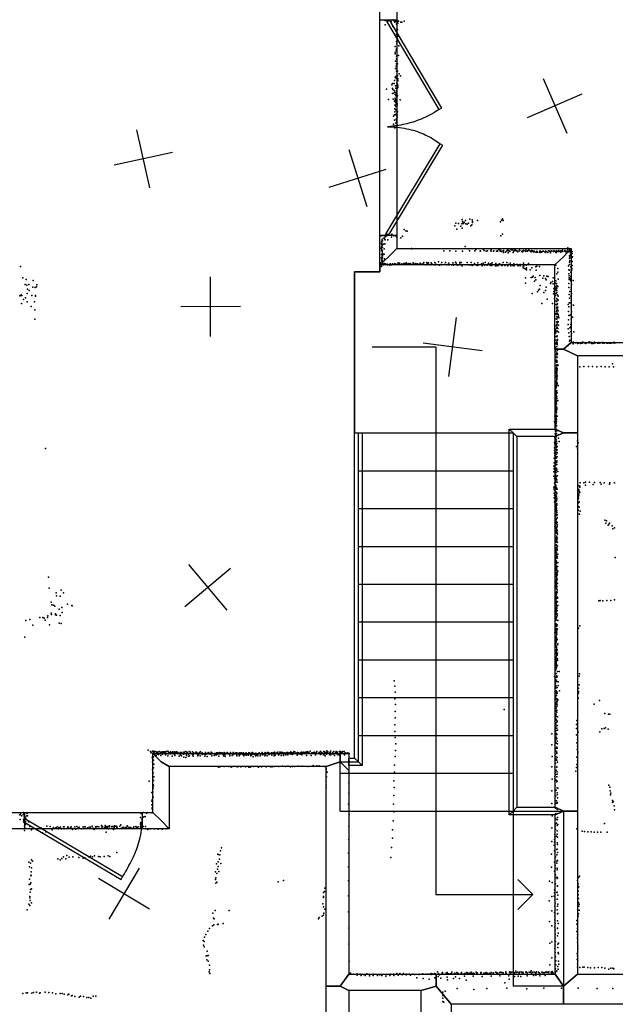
# Model space of a CAD drawing. Header units: millimetres. Extents: x -8027 to 18285, y -18572 to 15071.
# Tile 6 of 19: x 2591 to 6588, y -10962 to -4353. Entities that reach past the tile are written whole.
import ezdxf

# ---------------------------------------------------------------- set-up
doc = ezdxf.new("R2010")
doc.units = ezdxf.units.MM
for name, color, linetype in [('DOORS', 7, 'Continuous'), ('HWALLS', 32, 'Continuous'), ('P', 9, 'Continuous'), ('PANOS', 10, 'Continuous'), ('ROOMS', 1, 'Continuous'), ('STRUCTS', 4, 'Continuous'), ('WALLS', 3, 'Continuous')]:
    doc.layers.add(name, color=color, linetype=linetype)

# ---------------------------------------------------------------- blocks, each defined once
blk = doc.blocks.new('1-Standard_3D')
for points in [[(-403.982, 5.64828), (253.382, 394.931), (263.573, 377.722), (-393.791, -11.5606), (-403.982, 5.64828)], [(263.573, 377.722), (275.367, 357.142), (283.15, 343.495), (290.844, 329.879), (298.429, 316.269), (305.882, 302.642), (313.184, 288.973), (320.313, 275.239), (327.249, 261.416), (333.971, 247.479), (340.456, 233.405), (346.686, 219.17), (352.638, 204.75), (358.291, 190.121), (363.626, 175.258), (368.62, 160.139), (373.253, 144.738), (377.503, 129.032), (381.351, 112.998), (384.774, 96.6102), (387.752, 79.8457), (390.265, 62.6802), (392.29, 45.0899), (393.807, 27.0508), (395.085, -0.90191)]]:
    blk.add_lwpolyline(points)
blk = doc.blocks.new('2-Double_40')
for points in [[(-803.047, 5.11842), (-144.478, 395.382), (-134.282, 378.176), (-792.851, -12.0874), (-803.047, 5.11842)], [(-134.282, 378.176), (-119.32, 354.081), (-109.98, 338.172), (-101.133, 322.376), (-92.7658, 306.684), (-84.8675, 291.087), (-77.4254, 275.576), (-70.4273, 260.141), (-63.861, 244.774), (-57.7142, 229.467), (-51.9747, 214.209), (-46.6303, 198.992), (-41.6688, 183.807), (-37.078, 168.646), (-32.8455, 153.498), (-28.9593, 138.355), (-25.407, 123.208), (-22.1765, 108.049), (-19.2555, 92.867), (-16.6317, 77.6544), (-14.2931, 62.402), (-12.2272, 47.1006), (-10.422, 31.7413), (-8.86523, 16.3152), (-6.96899, -6.96899)], [(-6.96899, -6.96899), (-5.64674, 24.0467), (-4.27553, 44.0225), (-2.51777, 63.4584), (-0.37793, 82.3727), (2.13953, 100.783), (5.03013, 118.709), (8.2894, 136.167), (11.9129, 153.176), (15.8961, 169.754), (20.2346, 185.919), (24.9238, 201.69), (29.9595, 217.085), (35.3369, 232.121), (41.0518, 246.818), (47.0996, 261.192), (53.4758, 275.263), (60.176, 289.048), (67.1957, 302.566), (74.5305, 315.834), (82.1759, 328.872), (90.1273, 341.697), (98.3804, 354.327), (106.931, 366.78), (120.303, 385.169)], [(130.58, 402.327), (799.603, 1.60988), (789.326, -15.5479), (120.303, 385.169), (130.58, 402.327)]]:
    blk.add_lwpolyline(points)

msp = doc.modelspace()

# ---------------------------------------------------------------- linework, layer by layer
at = {"layer": 'DOORS'}
for points in [[(5122.6, -4353.9), (5122.7, -5801.7), (5008.7, -5801.7), (5008.6, -4353.9), (5122.6, -4353.9)], [(3412.1, -9783.4), (2624.7, -9783.4), (2624.7, -9673.4), (3412.1, -9673.4), (3412.1, -9783.4)]]:
    msp.add_lwpolyline(points, dxfattribs=at)
at = {"layer": 'HWALLS'}
for points in [[(4838.7, -9309), (4838.7, -7126.4), (4864.2, -7126.4), (4889.7, -7126.4), (4889.7, -9360), (4864.2, -9334.5), (4838.7, -9309)], [(6185.3, -7151.9), (5927.9, -7151.9), (5902.4, -7126.4), (5876.9, -7100.9), (6185.3, -7100.9), (6240.3, -7126.4), (6185.3, -7151.9)], [(5927.9, -7151.9), (5927.9, -9639.5), (5902.4, -9665), (5876.9, -9690.5), (5876.9, -7100.9), (5902.4, -7126.4), (5927.9, -7151.9)], [(4800.4, -9309), (4838.7, -9309), (4864.2, -9334.5), (4889.7, -9360), (4800.4, -9360), (4800.4, -9334.5), (4800.4, -9309)], [(5927.9, -9639.5), (6185.3, -9639.5), (6240.3, -9665), (6185.3, -9690.5), (5876.9, -9690.5), (5902.4, -9665), (5927.9, -9639.5)]]:
    msp.add_lwpolyline(points, dxfattribs=at)
at = {"layer": 'P'}
for p in [(5043, -4358), (5065, -4360), (5082, -4360), (5083, -4358), (5098, -4355), (5104, -4360), (5130, -4360), (5043, -4387), (5085, -4367), (5096, -4400), (5105, -4362), (5107, -4364), (5109, -4369), (5112, -4367), (5118, -4363), (5118, -4366), (5120, -4383), (5122, -4416), (5126, -4420), (5130, -4377), (5134, -4364), (5149, -4369), (5155, -4369), (5171, -4364), (5118, -4432), (5120, -4450), (5126, -4484), (5127, -4466), (5112, -4534), (5118, -4559), (5121, -4500), (5121, -4549), (5123, -4516), (5136, -4530), (5111, -4572), (5111, -4583), (5121, -4598), (5121, -4618), (5123, -4566), (5123, -4615), (5133, -4593), (5113, -4682), (5114, -4632), (5118, -4665), (5119, -4681), (5120, -4650), (5127, -4649), (5112, -4740), (5115, -4735), (5117, -4748), (5121, -4698), (5123, -4731), (5123, -4737), (5126, -4698), (5127, -4727), (5129, -4748), (5137, -4717), (5147, -4730), (5053, -4820), (5088, -4791), (5094, -4781), (5094, -4815), (5096, -4821), (5104, -4781), (5107, -4761), (5114, -4797), (5115, -4812), (5118, -4814), (5121, -4794), (5122, -4780), (5124, -4810), (5124, -4816), (5127, -4787), (5128, -4764), (5128, -4797), (5130, -4760), (5130, -4808), (5067, -4888), (5093, -4848), (5098, -4886), (5099, -4847), (5104, -4829), (5108, -4840), (5110, -4855), (5111, -4881), (5113, -4890), (5115, -4864), (5116, -4861), (5118, -4842), (5118, -4845), (5119, -4853), (5119, -4862), (5121, -4829), (5123, -4877), (5126, -4864), (5107, -4900), (5108, -4927), (5109, -4951), (5111, -4891), (5112, -4954), (5114, -4908), (5114, -4909), (5115, -4911), (5116, -4936), (5118, -4901), (5118, -4923), (5119, -4906), (5123, -4896), (5123, -4956), (5124, -4918), (5125, -4927), (5144, -4892), (5099, -5001), (5107, -4991), (5108, -4972), (5114, -4992), (5117, -4964), (5117, -5020), (5119, -4959), (5120, -4983), (5123, -5000), (5125, -4992), (5125, -5009), (5126, -4972), (5100, -5055), (5101, -5072), (5106, -5027), (5109, -5079), (5113, -5076), (5116, -5049), (5119, -5043), (5120, -5033), (5123, -5027), (5123, -5049), (5124, -5058), (5511, -5737), (5518, -5718), (5519, -5719), (5536, -5722), (5552, -5739), (5559, -5724), (5560, -5695), (5562, -5707), (5566, -5719), (5569, -5721), (5574, -5714), (5575, -5712), (5584, -5701), (5585, -5723), (5595, -5725), (5604, -5718), (5612, -5693), (5619, -5736), (5626, -5731), (5627, -5697), (5629, -5708), (5630, -5715), (5663, -5702), (5817, -5709), (5825, -5698), (5832, -5691), (5836, -5702), (5013, -5803), (5022, -5804), (5024, -5802), (5034, -5801), (5043, -5800), (5044, -5810), (5046, -5808), (5051, -5791), (5055, -5804), (5059, -5795), (5063, -5800), (5065, -5795), (5065, -5798), (5084, -5800), (5087, -5814), (5089, -5792), (5101, -5805), (5117, -5809), (5161, -5807), (5172, -5762), (5183, -5770), (5191, -5772), (5525, -5759), (5560, -5753), (5821, -5805), (5831, -5792), (5018, -5853), (5019, -5839), (5020, -5859), (5020, -5879), (5022, -5852), (5024, -5826), (5024, -5868), (5025, -5837), (5027, -5862), (5034, -5819), (5035, -5859), (5038, -5819), (5040, -5825), (5041, -5857), (5043, -5831), (5061, -5830), (5150, -5817), (5580, -5875), (5017, -5886), (5018, -5890), (5019, -5901), (5020, -5930), (5022, -5898), (5022, -5947), (5023, -5902), (5024, -5910), (5024, -5911), (5025, -5882), (5025, -5939), (5027, -5882), (5027, -5922), (5027, -5936), (5029, -5930), (5037, -5892), (5038, -5927), (5220, -5892), (5221, -5890), (5438, -5904), (5478, -5905), (5518, -5907), (5564, -5906), (5606, -5892), (5609, -5905), (5645, -5905), (5653, -5896), (5682, -5907), (5683, -5905), (5703, -5895), (5709, -5903), (5721, -5907), (5731, -5904), (5752, -5905), (5756, -5896), (5756, -5907), (5771, -5907), (5774, -5905), (5792, -5906), (5793, -5908), (5797, -5905), (5798, -5908), (5807, -5896), (5814, -5895), (5815, -5904), (5816, -5908), (5822, -5906), (5825, -5910), (5828, -5908), (5838, -5907), (5839, -5902), (5839, -5916), (5851, -5913), (5859, -5906), (5863, -5892), (5864, -5902), (5868, -5899), (5870, -5919), (5872, -5905), (5875, -5903), (5877, -5905), (5880, -5909), (5889, -5899), (5891, -5898), (5896, -5897), (5903, -5915), (5905, -5904), (5909, -5903), (5910, -5902), (5913, -5893), (5915, -5905), (5916, -5899), (5925, -5904), (5925, -5905), (5932, -5907), (5935, -5908), (5935, -5911), (5945, -5905), (5946, -5901), (5947, -5902), (5961, -5909), (5963, -5906), (5966, -5912), (5969, -5906), (5973, -5903), (5983, -5904), (5986, -5903), (5988, -5900), (5989, -5910), (5999, -5905), (5999, -5908), (6009, -5901), (6016, -5907), (6024, -5911), (6025, -5902), (6025, -5905), (6030, -5908), (6036, -5904), (6040, -5906), (6040, -5912), (6043, -5906), (6043, -5912), (6054, -5913), (6060, -5913), (6061, -5907), (6061, -5908), (6066, -5914), (6079, -5913), (6080, -5913), (6081, -5906), (6085, -5917), (6087, -5907), (6092, -5911), (6093, -5914), (6099, -5909), (6102, -5906), (6106, -5908), (6117, -5911), (6118, -5916), (6119, -5906), (6123, -5908), (6131, -5913), (6135, -5917), (6136, -5917), (6140, -5904), (6147, -5908), (6150, -5906), (6153, -5919), (6154, -5908), (6157, -5906), (6162, -5905), (6173, -5909), (6175, -5905), (6178, -5904), (6186, -5909), (6186, -5909), (6189, -5915), (6192, -5916), (6194, -5905), (6199, -5909), (6207, -5906), (6207, -5909), (6208, -5903), (6212, -5910), (6213, -5906), (6219, -5907), (6224, -5914), (6226, -5905), (6226, -5907), (6233, -5901), (6236, -5909), (6250, -5902), (6250, -5907), (6250, -5908), (6255, -5906), (6258, -5919), (6264, -5906), (6270, -5884), (6270, -5899), (6276, -5912), (6279, -5906), (6280, -5907), (6282, -5939), (6285, -5903), (6287, -5918), (6287, -5932), (6288, -5906), (6289, -5920), (6292, -5937), (6298, -5923), (6299, -5909), (6301, -5945), (2596, -6009), (5012, -5985), (5019, -6010), (5020, -5950), (5020, -5957), (5020, -6001), (5021, -5974), (5022, -5967), (5024, -5994), (5025, -5988), (5026, -5967), (5026, -5981), (5027, -5951), (5027, -5976), (5028, -5994), (5029, -5979), (5032, -5998), (5038, -5992), (5039, -5958), (5042, -5989), (5046, -5994), (5057, -5995), (5060, -5998), (5061, -5996), (5064, -5996), (5075, -6002), (5078, -5991), (5085, -5998), (5091, -5995), (5093, -5992), (5096, -5996), (5106, -5993), (5111, -5991), (5119, -5997), (5130, -5994), (5132, -5985), (5139, -5987), (5145, -5996), (5156, -5991), (5158, -5996), (5169, -5989), (5174, -5989), (5174, -5997), (5182, -5991), (5185, -5986), (5187, -5993), (5190, -5995), (5199, -5989), (5206, -5991), (5207, -5992), (5215, -5990), (5231, -5986), (5231, -5990), (5231, -5994), (5233, -5996), (5246, -5990), (5256, -5992), (5260, -5993), (5264, -5994), (5264, -5994), (5277, -5993), (5279, -5987), (5290, -5997), (5292, -5993), (5302, -5994), (5304, -5983), (5320, -5999), (5323, -5983), (5325, -5993), (5328, -5988), (5334, -5986), (5337, -5996), (5350, -5998), (5352, -5985), (5358, -5993), (5370, -5999), (5377, -5983), (5381, -5995), (5381, -5999), (5389, -5996), (5401, -5979), (5403, -5999), (5409, -6000), (5417, -5996), (5422, -5998), (5425, -5982), (5442, -5997), (5449, -5982), (5456, -5998), (5461, -5996), (5471, -5999), (5472, -5987), (5490, -5998), (5498, -5986), (5502, -6000), (5503, -5997), (5516, -5980), (5521, -5987), (5526, -5999), (5531, -6002), (5546, -5982), (5546, -5995), (5552, -5998), (5554, -5983), (5561, -6005), (5580, -5998), (5595, -5984), (5600, -5999), (5610, -5998), (5617, -5999), (5620, -5983), (5628, -6004), (5635, -5999), (5643, -5989), (5654, -5998), (5661, -6003), (5666, -5986), (5670, -5998), (5674, -5999), (5690, -5992), (5694, -6005), (5701, -5988), (5711, -6000), (5716, -5982), (5729, -6002), (5733, -5997), (5737, -5988), (5740, -5991), (5748, -6003), (5753, -5992), (5760, -6004), (5763, -5985), (5784, -6005), (5786, -5990), (5793, -6006), (5805, -5996), (5805, -6004), (5812, -5991), (5823, -5997), (5827, -6003), (5830, -6004), (5835, -5984), (5846, -6004), (5860, -5984), (5865, -6005), (5870, -5997), (5870, -6001), (5872, -5997), (5882, -5988), (5888, -6005), (5901, -6004), (5908, -5993), (5910, -6005), (5923, -5996), (5929, -5996), (5934, -6001), (5936, -6006), (5950, -5997), (5950, -6006), (5970, -6007), (5972, -5988), (5973, -5998), (5974, -6005), (5990, -6001), (6007, -5990), (6056, -6013), (6062, -6008), (6079, -6009), (6190, -6001), (6274, -6005), (6280, -5957), (6281, -5980), (6282, -5996), (6283, -5972), (6284, -5948), (6290, -6012), (6299, -5949), (6299, -5977), (6300, -6003), (5971, -6018), (5979, -6023), (5988, -6027), (5992, -6032), (5993, -6019), (6016, -6032), (6028, -6018), (6037, -6075), (6057, -6035), (6083, -6071), (6109, -6073), (6130, -6074), (6137, -6077), (6196, -6060), (6202, -6048), (6203, -6023), (6276, -6060), (6277, -6032), (6278, -6072), (6280, -6035), (6291, -6048), (6291, -6077), (6296, -6023), (6296, -6032), (2612, -6085), (2627, -6130), (2635, -6097), (2640, -6135), (2652, -6130), (2682, -6104), (2706, -6134), (5986, -6085), (5986, -6121), (6024, -6083), (6033, -6082), (6046, -6109), (6051, -6084), (6056, -6100), (6084, -6137), (6101, -6088), (6120, -6090), (6125, -6100), (6153, -6123), (6155, -6117), (6166, -6111), (6172, -6087), (6172, -6126), (6182, -6141), (6186, -6122), (6190, -6106), (6193, -6125), (6196, -6138), (6203, -6144), (6204, -6096), (6276, -6125), (6278, -6097), (6279, -6086), (6285, -6100), (6287, -6093), (6289, -6091), (6291, -6106), (6295, -6131), (6305, -6104), (2593, -6207), (2601, -6204), (2602, -6199), (2605, -6205), (2641, -6192), (2644, -6163), (2655, -6171), (2672, -6204), (2679, -6149), (2695, -6150), (2696, -6209), (2698, -6204), (2704, -6147), (6031, -6192), (6066, -6181), (6073, -6169), (6079, -6162), (6108, -6184), (6119, -6172), (6125, -6148), (6174, -6193), (6176, -6177), (6177, -6158), (6182, -6208), (6186, -6162), (6188, -6204), (6191, -6148), (6191, -6190), (6192, -6169), (6194, -6158), (6195, -6172), (6197, -6156), (6197, -6184), (6200, -6199), (6204, -6209), (6276, -6150), (6279, -6197), (6284, -6177), (6291, -6208), (6292, -6148), (6293, -6161), (6294, -6194), (6295, -6190), (2603, -6259), (2617, -6231), (2631, -6221), (2642, -6247), (2690, -6247), (6095, -6259), (6132, -6229), (6166, -6259), (6181, -6226), (6192, -6243), (6192, -6264), (6197, -6225), (6197, -6245), (6197, -6267), (6198, -6231), (6200, -6261), (6206, -6235), (6273, -6264), (6278, -6253), (6280, -6223), (6286, -6254), (6293, -6236), (6294, -6267), (6309, -6270), (2667, -6279), (2693, -6300), (6191, -6325), (6192, -6329), (6194, -6287), (6194, -6313), (6194, -6333), (6195, -6283), (6197, -6304), (6198, -6287), (6200, -6294), (6200, -6323), (6202, -6283), (6204, -6307), (6206, -6331), (6207, -6343), (6275, -6312), (6276, -6338), (6277, -6280), (6284, -6337), (6292, -6331), (6293, -6283), (6294, -6314), (2693, -6364), (6192, -6361), (6192, -6409), (6194, -6403), (6195, -6347), (6195, -6384), (6196, -6363), (6197, -6363), (6197, -6382), (6198, -6386), (6199, -6389), (6199, -6400), (6201, -6379), (6203, -6352), (6204, -6381), (6207, -6403), (6209, -6355), (6273, -6399), (6275, -6368), (6290, -6397), (6293, -6362), (6294, -6346), (6302, -6351), (6186, -6433), (6188, -6451), (6188, -6458), (6189, -6444), (6190, -6454), (6193, -6424), (6194, -6444), (6195, -6421), (6198, -6475), (6198, -6476), (6199, -6416), (6200, -6444), (6203, -6427), (6207, -6451), (6273, -6428), (6276, -6454), (6283, -6422), (6290, -6413), (6291, -6446), (6294, -6459), (6310, -6448), (6188, -6479), (6189, -6505), (6190, -6530), (6192, -6523), (6195, -6479), (6195, -6516), (6197, -6481), (6198, -6532), (6199, -6523), (6199, -6533), (6200, -6499), (6200, -6504), (6278, -6480), (6280, -6511), (6284, -6505), (6293, -6478), (6294, -6519), (6301, -6520), (6306, -6528), (6309, -6518), (6310, -6520), (6322, -6522), (6331, -6520), (6335, -6526), (6342, -6525), (6344, -6522), (6356, -6527), (6364, -6520), (6365, -6524), (6369, -6518), (6377, -6520), (6384, -6523), (6386, -6525), (6389, -6526), (6392, -6525), (6411, -6522), (6412, -6516), (6420, -6523), (6421, -6520), (6421, -6521), (6429, -6521), (6430, -6527), (6440, -6526), (6446, -6525), (6449, -6518), (6451, -6519), (6455, -6522), (6472, -6525), (6476, -6521), (6480, -6524), (6480, -6525), (6488, -6522), (6494, -6521), (6504, -6524), (6505, -6521), (6513, -6525), (6514, -6522), (6531, -6524), (6532, -6524), (6536, -6524), (6547, -6522), (6548, -6524), (6556, -6525), (6558, -6524), (6567, -6523), (6579, -6522), (6581, -6518), (6581, -6525), (6587, -6523), (6186, -6601), (6187, -6552), (6188, -6576), (6192, -6563), (6193, -6600), (6195, -6602), (6196, -6547), (6196, -6567), (6196, -6584), (6196, -6593), (6197, -6602), (6200, -6562), (6200, -6596), (6201, -6572), (6187, -6623), (6189, -6645), (6190, -6648), (6191, -6617), (6193, -6638), (6194, -6640), (6194, -6672), (6195, -6620), (6195, -6650), (6195, -6654), (6198, -6674), (6199, -6619), (6199, -6645), (6199, -6669), (6204, -6671), (6569, -6663), (6190, -6717), (6192, -6707), (6193, -6697), (6193, -6724), (6194, -6690), (6194, -6727), (6195, -6722), (6195, -6734), (6195, -6739), (6196, -6675), (6196, -6719), (6197, -6679), (6197, -6711), (6198, -6694), (6198, -6705), (6350, -6684), (6378, -6682), (6408, -6682), (6436, -6682), (6465, -6683), (6493, -6682), (6520, -6683), (6548, -6683), (6577, -6683), (6190, -6779), (6191, -6791), (6191, -6806), (6192, -6746), (6193, -6758), (6195, -6752), (6195, -6762), (6195, -6768), (6195, -6771), (6195, -6787), (6195, -6795), (6196, -6788), (6196, -6790), (6197, -6801), (6198, -6744), (6198, -6794), (6199, -6747), (6186, -6849), (6187, -6867), (6188, -6816), (6190, -6823), (6190, -6829), (6190, -6842), (6191, -6817), (6191, -6856), (6192, -6845), (6192, -6854), (6192, -6865), (6193, -6818), (6194, -6815), (6196, -6844), (6198, -6857), (6204, -6808), (6190, -6874), (6190, -6887), (6190, -6902), (6192, -6873), (6192, -6890), (6192, -6911), (6192, -6913), (6192, -6926), (6193, -6894), (6193, -6917), (6193, -6932), (6193, -6933), (6195, -6896), (6197, -6882), (6202, -6909), (6188, -6939), (6188, -6976), (6188, -6983), (6189, -6949), (6189, -6964), (6189, -6980), (6190, -6940), (6190, -6950), (6190, -6969), (6190, -6987), (6192, -6958), (6192, -6986), (6193, -6952), (6193, -6977), (6193, -6991), (6197, -6958), (6197, -6963), (6197, -6968), (6181, -7053), (6183, -7014), (6186, -7035), (6187, -7067), (6189, -7005), (6189, -7022), (6189, -7059), (6190, -7033), (6191, -7027), (6191, -7038), (6191, -7048), (6191, -7053), (6191, -7062), (6192, -7008), (6192, -7010), (6193, -7037), (6193, -7050), (6198, -7014), (6185, -7132), (6186, -7120), (6187, -7109), (6187, -7110), (6189, -7082), (6189, -7083), (6189, -7087), (6189, -7114), (6189, -7134), (6190, -7083), (6191, -7102), (6192, -7082), (6193, -7077), (6193, -7130), (6197, -7113), (6181, -7192), (6182, -7155), (6183, -7157), (6183, -7201), (6185, -7162), (6185, -7183), (6187, -7186), (6190, -7142), (6190, -7171), (6192, -7154), (6192, -7168), (6192, -7197), (6193, -7183), (6194, -7201), (6195, -7145), (6197, -7196), (6207, -7140), (6207, -7161), (6212, -7185), (6335, -7180), (6339, -7194), (2765, -7232), (6180, -7245), (6180, -7262), (6181, -7226), (6181, -7262), (6182, -7227), (6185, -7236), (6190, -7209), (6190, -7257), (6191, -7269), (6193, -7239), (6194, -7225), (6196, -7216), (6196, -7238), (6197, -7244), (6198, -7217), (6198, -7260), (6329, -7218), (6335, -7233), (6178, -7297), (6178, -7327), (6180, -7297), (6183, -7278), (6185, -7309), (6186, -7296), (6186, -7326), (6187, -7318), (6188, -7284), (6191, -7296), (6193, -7271), (6195, -7314), (6195, -7322), (6199, -7287), (6177, -7350), (6177, -7388), (6178, -7365), (6181, -7373), (6184, -7395), (6188, -7342), (6188, -7385), (6190, -7378), (6191, -7342), (6191, -7364), (6191, -7390), (6192, -7365), (6194, -7336), (6194, -7376), (6195, -7339), (6197, -7369), (6203, -7386), (6176, -7417), (6180, -7432), (6181, -7464), (6184, -7457), (6186, -7449), (6186, -7452), (6187, -7428), (6188, -7402), (6188, -7409), (6189, -7444), (6189, -7454), (6189, -7457), (6190, -7427), (6192, -7433), (6193, -7416), (6196, -7442), (6198, -7458), (6201, -7415), (6353, -7462), (6377, -7461), (6389, -7458), (6416, -7458), (6448, -7460), (6486, -7460), (6513, -7462), (6551, -7462), (6584, -7462), (6175, -7495), (6178, -7508), (6179, -7489), (6179, -7532), (6184, -7516), (6185, -7495), (6187, -7475), (6187, -7520), (6189, -7483), (6190, -7477), (6190, -7485), (6192, -7496), (6193, -7504), (6193, -7526), (6194, -7495), (6199, -7505), (6343, -7507), (6344, -7482), (6344, -7533), (6345, -7517), (6351, -7484), (6351, -7491), (6351, -7525), (6389, -7477), (6441, -7473), (6493, -7470), (6550, -7470), (6179, -7562), (6181, -7544), (6181, -7589), (6184, -7569), (6185, -7594), (6187, -7560), (6189, -7590), (6190, -7543), (6190, -7544), (6190, -7562), (6193, -7551), (6193, -7569), (6193, -7582), (6194, -7579), (6195, -7564), (6196, -7534), (6196, -7577), (6340, -7566), (6342, -7555), (6342, -7570), (6342, -7596), (6343, -7545), (6343, -7594), (6346, -7589), (6184, -7615), (6185, -7655), (6187, -7626), (6187, -7632), (6188, -7657), (6189, -7635), (6190, -7613), (6191, -7625), (6192, -7623), (6192, -7643), (6193, -7603), (6193, -7647), (6194, -7608), (6194, -7635), (6194, -7656), (6195, -7647), (6196, -7660), (6197, -7603), (6197, -7612), (6341, -7645), (6342, -7621), (6346, -7624), (6352, -7651), (6184, -7692), (6185, -7681), (6186, -7721), (6187, -7705), (6188, -7714), (6191, -7681), (6191, -7723), (6191, -7725), (6192, -7710), (6194, -7671), (6194, -7681), (6196, -7701), (6197, -7676), (6197, -7726), (6198, -7677), (6198, -7727), (6199, -7694), (6338, -7670), (6349, -7671), (6519, -7712), (6530, -7717), (6182, -7755), (6185, -7749), (6186, -7737), (6186, -7785), (6187, -7767), (6188, -7769), (6190, -7759), (6190, -7786), (6191, -7791), (6193, -7762), (6194, -7734), (6194, -7771), (6194, -7797), (6195, -7777), (6195, -7785), (6196, -7759), (6198, -7753), (6199, -7744), (6199, -7779), (6199, -7795), (6525, -7733), (6541, -7745), (6548, -7736), (6550, -7733), (6568, -7751), (6573, -7770), (6584, -7764), (6185, -7817), (6185, -7849), (6189, -7798), (6189, -7830), (6190, -7847), (6191, -7858), (6192, -7834), (6193, -7835), (6193, -7857), (6196, -7800), (6196, -7820), (6196, -7828), (6197, -7840), (6197, -7846), (6198, -7863), (6199, -7833), (6200, -7807), (6200, -7861), (6186, -7881), (6187, -7911), (6189, -7880), (6189, -7919), (6190, -7929), (6191, -7899), (6191, -7916), (6193, -7878), (6193, -7879), (6193, -7895), (6194, -7919), (6195, -7915), (6196, -7898), (6197, -7894), (6198, -7906), (6199, -7912), (6201, -7886), (6185, -7969), (6187, -7942), (6187, -7957), (6187, -7967), (6187, -7973), (6189, -7966), (6190, -7949), (6190, -7986), (6192, -7966), (6192, -7985), (6192, -7993), (6193, -7948), (6194, -7931), (6195, -7943), (6199, -7956), (6199, -7967), (6202, -7941), (6587, -7962), (6587, -7964), (6184, -8005), (6190, -8002), (6190, -8005), (6190, -8008), (6190, -8017), (6191, -8027), (6191, -8044), (6191, -8050), (6193, -8003), (6194, -7996), (6194, -8028), (6194, -8035), (6195, -8024), (6197, -8042), (6197, -8053), (6200, -8024), (6202, -8054), (6203, -7997), (2785, -8094), (6188, -8073), (6189, -8080), (6189, -8126), (6191, -8113), (6192, -8066), (6192, -8092), (6192, -8113), (6193, -8078), (6193, -8090), (6194, -8127), (6195, -8114), (6197, -8073), (6197, -8101), (6198, -8078), (6198, -8082), (6198, -8109), (6199, -8064), (2788, -8169), (2870, -8182), (6190, -8150), (6191, -8135), (6191, -8163), (6192, -8135), (6192, -8156), (6193, -8139), (6193, -8174), (6194, -8151), (6196, -8158), (6196, -8163), (6196, -8190), (6197, -8175), (6198, -8179), (6200, -8138), (2836, -8200), (2838, -8221), (2863, -8222), (2884, -8199), (6188, -8219), (6189, -8260), (6190, -8218), (6190, -8245), (6191, -8200), (6191, -8228), (6192, -8239), (6193, -8195), (6193, -8211), (6193, -8235), (6193, -8255), (6194, -8197), (6197, -8199), (6197, -8260), (6199, -8197), (6201, -8230), (6201, -8235), (6201, -8260), (6478, -8254), (6486, -8251), (6505, -8253), (6532, -8252), (6559, -8251), (6584, -8248), (2803, -8262), (2806, -8281), (2818, -8282), (2826, -8289), (2855, -8310), (2874, -8299), (2911, -8277), (2940, -8284), (2944, -8288), (6189, -8269), (6191, -8296), (6192, -8266), (6192, -8275), (6192, -8280), (6192, -8305), (6192, -8317), (6193, -8297), (6194, -8299), (6195, -8308), (6196, -8285), (6197, -8296), (6199, -8320), (6202, -8284), (2632, -8386), (2659, -8380), (2726, -8366), (2746, -8365), (2755, -8369), (2761, -8383), (2778, -8365), (2779, -8354), (2803, -8336), (2804, -8345), (2831, -8347), (2832, -8340), (2837, -8350), (2863, -8353), (2877, -8332), (6186, -8381), (6189, -8343), (6190, -8331), (6190, -8342), (6190, -8348), (6190, -8376), (6190, -8381), (6191, -8381), (6192, -8327), (6192, -8369), (6193, -8361), (6195, -8342), (6195, -8361), (6195, -8384), (6198, -8342), (6198, -8350), (6202, -8385), (2680, -8416), (2791, -8415), (2857, -8403), (2870, -8405), (6184, -8405), (6185, -8429), (6186, -8453), (6187, -8417), (6191, -8409), (6191, -8441), (6192, -8419), (6193, -8456), (6194, -8425), (6195, -8421), (6196, -8448), (6199, -8415), (6199, -8441), (6199, -8447), (6342, -8437), (6351, -8422), (2626, -8498), (6182, -8466), (6186, -8491), (6189, -8494), (6189, -8516), (6190, -8497), (6191, -8467), (6191, -8492), (6192, -8516), (6193, -8471), (6193, -8502), (6193, -8522), (6194, -8504), (6195, -8463), (6197, -8479), (6199, -8514), (6188, -8543), (6189, -8532), (6189, -8553), (6190, -8538), (6191, -8531), (6191, -8583), (6192, -8563), (6194, -8565), (6194, -8567), (6195, -8579), (6196, -8590), (6199, -8582), (6200, -8550), (6202, -8542), (6188, -8655), (6191, -8596), (6191, -8610), (6191, -8629), (6191, -8653), (6192, -8641), (6194, -8602), (6195, -8617), (6196, -8621), (6196, -8641), (6198, -8617), (6199, -8618), (6201, -8604), (6201, -8642), (6201, -8655), (6190, -8666), (6190, -8680), (6190, -8691), (6190, -8716), (6191, -8670), (6191, -8706), (6192, -8661), (6193, -8679), (6193, -8701), (6197, -8692), (6199, -8688), (6181, -8761), (6184, -8781), (6189, -8741), (6190, -8741), (6191, -8786), (6192, -8742), (6192, -8768), (6196, -8756), (6197, -8757), (6198, -8764), (6201, -8727), (6212, -8727), (6345, -8759), (6348, -8744), (5105, -8790), (5108, -8827), (6188, -8807), (6188, -8820), (6189, -8839), (6190, -8821), (6191, -8794), (6192, -8833), (6197, -8795), (6198, -8835), (6204, -8821), (6205, -8797), (6342, -8840), (6345, -8817), (5108, -8912), (5110, -8866), (6187, -8898), (6189, -8859), (6190, -8916), (6191, -8858), (6191, -8866), (6191, -8910), (6193, -8873), (6193, -8886), (6194, -8890), (6195, -8864), (6198, -8873), (6201, -8913), (6203, -8916), (6214, -8858), (6340, -8908), (6341, -8873), (6342, -8862), (5113, -8949), (5842, -8983), (6187, -8964), (6188, -8938), (6189, -8950), (6191, -8974), (6195, -8946), (6196, -8934), (6196, -8962), (6197, -8927), (6197, -8987), (6199, -8952), (6200, -8924), (6446, -8947), (6483, -8922), (5110, -8996), (5110, -9038), (6187, -9026), (6188, -8996), (6188, -9032), (6189, -8994), (6189, -9046), (6189, -9052), (6190, -9014), (6192, -9014), (6193, -9027), (6194, -8988), (6197, -9002), (6200, -9032), (6518, -9011), (6543, -9014), (6551, -9015), (5109, -9086), (6187, -9110), (6187, -9110), (6189, -9072), (6190, -9082), (6190, -9098), (6193, -9055), (6195, -9067), (6195, -9109), (6198, -9061), (6198, -9090), (6328, -9083), (6329, -9110), (6331, -9057), (6498, -9112), (6513, -9111), (6523, -9106), (6540, -9114), (5109, -9130), (5112, -9171), (6163, -9146), (6184, -9151), (6187, -9130), (6188, -9168), (6189, -9182), (6190, -9154), (6191, -9125), (6191, -9169), (6194, -9145), (6196, -9151), (6197, -9178), (6200, -9122), (6327, -9154), (6335, -9183), (6339, -9136), (6485, -9132), (5115, -9214), (6163, -9220), (6183, -9223), (6185, -9195), (6188, -9187), (6189, -9206), (6189, -9245), (6190, -9241), (6191, -9210), (6196, -9235), (6198, -9242), (6199, -9195), (6200, -9214), (6331, -9206), (6334, -9230), (3454, -9256), (3468, -9266), (3472, -9269), (3472, -9270), (3473, -9274), (3481, -9306), (3482, -9263), (3484, -9284), (3487, -9267), (3487, -9277), (3489, -9301), (3491, -9262), (3492, -9274), (3497, -9264), (3498, -9264), (3498, -9286), (3506, -9292), (3507, -9267), (3512, -9274), (3516, -9269), (3517, -9282), (3518, -9269), (3523, -9286), (3524, -9268), (3528, -9265), (3536, -9269), (3538, -9291), (3540, -9269), (3547, -9283), (3548, -9269), (3549, -9268), (3552, -9273), (3559, -9268), (3560, -9272), (3563, -9267), (3569, -9271), (3570, -9288), (3574, -9266), (3575, -9280), (3585, -9293), (3586, -9263), (3590, -9269), (3592, -9280), (3597, -9273), (3603, -9268), (3604, -9281), (3606, -9272), (3611, -9273), (3615, -9297), (3616, -9268), (3621, -9269), (3630, -9268), (3631, -9284), (3632, -9292), (3633, -9274), (3635, -9280), (3640, -9270), (3644, -9268), (3646, -9272), (3651, -9269), (3652, -9271), (3656, -9278), (3662, -9297), (3666, -9280), (3668, -9271), (3670, -9288), (3671, -9273), (3673, -9272), (3678, -9295), (3680, -9271), (3680, -9272), (3690, -9283), (3693, -9269), (3693, -9302), (3695, -9281), (3697, -9269), (3704, -9264), (3705, -9305), (3710, -9268), (3710, -9292), (3711, -9290), (3713, -9270), (3718, -9273), (3724, -9283), (3725, -9296), (3729, -9264), (3730, -9295), (3733, -9268), (3738, -9274), (3751, -9267), (3751, -9286), (3753, -9289), (3755, -9283), (3756, -9296), (3759, -9273), (3774, -9269), (3774, -9279), (3775, -9270), (3779, -9272), (3779, -9276), (3785, -9286), (3787, -9293), (3790, -9286), (3796, -9274), (3798, -9272), (3803, -9293), (3804, -9267), (3815, -9275), (3816, -9286), (3818, -9278), (3820, -9278), (3830, -9282), (3834, -9296), (3835, -9281), (3837, -9286), (3838, -9276), (3839, -9271), (3843, -9282), (3844, -9281), (3849, -9298), (3857, -9272), (3857, -9280), (3860, -9275), (3870, -9282), (3873, -9279), (3874, -9282), (3877, -9269), (3878, -9281), (3880, -9275), (3880, -9293), (3885, -9278), (3896, -9292), (3899, -9281), (3901, -9278), (3902, -9281), (3905, -9287), (3911, -9288), (3912, -9275), (3914, -9284), (3921, -9275), (3921, -9282), (3927, -9297), (3931, -9272), (3931, -9279), (3935, -9280), (3940, -9281), (3943, -9274), (3950, -9274), (3956, -9285), (3958, -9295), (3961, -9284), (3963, -9272), (3965, -9282), (3967, -9283), (3967, -9288), (3968, -9274), (3971, -9299), (3983, -9280), (3984, -9272), (3993, -9278), (3995, -9280), (4000, -9282), (4002, -9294), (4003, -9281), (4005, -9274), (4006, -9272), (4018, -9292), (4024, -9271), (4024, -9285), (4025, -9285), (4026, -9271), (4029, -9283), (4041, -9273), (4045, -9287), (4047, -9274), (4049, -9293), (4056, -9281), (4058, -9276), (4064, -9286), (4065, -9287), (4065, -9293), (4069, -9274), (4071, -9284), (4077, -9273), (4086, -9286), (4088, -9279), (4090, -9273), (4094, -9274), (4096, -9282), (4096, -9293), (4102, -9285), (4103, -9284), (4108, -9282), (4111, -9290), (4112, -9275), (4116, -9288), (4127, -9289), (4129, -9281), (4130, -9273), (4133, -9273), (4140, -9286), (4143, -9295), (4144, -9290), (4146, -9277), (4147, -9290), (4149, -9281), (4153, -9271), (4157, -9282), (4159, -9301), (4162, -9279), (4169, -9284), (4174, -9295), (4175, -9276), (4176, -9285), (4177, -9284), (4184, -9291), (4190, -9284), (4190, -9285), (4190, -9295), (4198, -9275), (4205, -9295), (4208, -9289), (4211, -9280), (4213, -9279), (4214, -9280), (4218, -9272), (4221, -9280), (4223, -9287), (4231, -9278), (4232, -9280), (4237, -9294), (4238, -9271), (4239, -9290), (4247, -9281), (4249, -9277), (4252, -9293), (4254, -9271), (4258, -9276), (4259, -9272), (4264, -9284), (4265, -9276), (4268, -9283), (4279, -9277), (4281, -9274), (4283, -9275), (4284, -9289), (4294, -9275), (4299, -9279), (4300, -9290), (4300, -9293), (4302, -9269), (4305, -9290), (4306, -9276), (4313, -9279), (4318, -9271), (4323, -9269), (4329, -9287), (4331, -9287), (4334, -9280), (4336, -9269), (4340, -9277), (4346, -9270), (4346, -9291), (4348, -9278), (4355, -9272), (4361, -9291), (4362, -9287), (4366, -9274), (4366, -9274), (4374, -9277), (4378, -9288), (4384, -9272), (4391, -9272), (4391, -9288), (4396, -9277), (4403, -9275), (4410, -9282), (4411, -9268), (4412, -9278), (4414, -9278), (4416, -9274), (4422, -9286), (4424, -9274), (4430, -9272), (4431, -9276), (4432, -9264), (4438, -9268), (4441, -9278), (4446, -9276), (4453, -9290), (4455, -9272), (4456, -9274), (4457, -9282), (4461, -9276), (4464, -9273), (4473, -9282), (4477, -9271), (4477, -9272), (4482, -9270), (4484, -9287), (4490, -9272), (4497, -9273), (4499, -9270), (4504, -9273), (4514, -9267), (4516, -9275), (4516, -9291), (4519, -9269), (4521, -9275), (4522, -9268), (4528, -9272), (4529, -9269), (4536, -9277), (4541, -9262), (4548, -9291), (4552, -9273), (4554, -9277), (4557, -9273), (4559, -9275), (4568, -9270), (4569, -9273), (4573, -9279), (4576, -9275), (4577, -9288), (4584, -9270), (4586, -9264), (4598, -9273), (4601, -9272), (4603, -9275), (4605, -9278), (4609, -9286), (4610, -9266), (4617, -9271), (4618, -9276), (4620, -9274), (4620, -9281), (4633, -9266), (4633, -9287), (4636, -9273), (4637, -9268), (4641, -9293), (4643, -9272), (4650, -9283), (4653, -9261), (4653, -9272), (4658, -9267), (4660, -9272), (4672, -9273), (4672, -9288), (4677, -9263), (4677, -9263), (4677, -9275), (4678, -9269), (4679, -9288), (4693, -9272), (4696, -9283), (4700, -9265), (4704, -9291), (4710, -9274), (4710, -9276), (4716, -9264), (4718, -9274), (4724, -9269), (4725, -9284), (4735, -9290), (4737, -9265), (4741, -9271), (4741, -9288), (4744, -9271), (4745, -9265), (4754, -9272), (4757, -9265), (4761, -9278), (4768, -9265), (4770, -9288), (4775, -9273), (4786, -9276), (4794, -9275), (4802, -9279), (5112, -9298), (5113, -9258), (6165, -9298), (6184, -9268), (6185, -9282), (6189, -9261), (6190, -9299), (6190, -9314), (6195, -9269), (6197, -9278), (6199, -9306), (6330, -9303), (6332, -9252), (6336, -9277), (6338, -9267), (3483, -9334), (3485, -9353), (3488, -9374), (3489, -9323), (3491, -9351), (3925, -9371), (3934, -9367), (3964, -9365), (3992, -9366), (4011, -9369), (4022, -9366), (4051, -9368), (4060, -9366), (4076, -9367), (4107, -9368), (4130, -9371), (4140, -9369), (4162, -9366), (4188, -9366), (4194, -9370), (4215, -9367), (4245, -9367), (4275, -9367), (4286, -9367), (4298, -9366), (4330, -9365), (4354, -9364), (4374, -9366), (4390, -9363), (4408, -9368), (4422, -9366), (4435, -9365), (4463, -9363), (4487, -9364), (4525, -9365), (4560, -9359), (4585, -9362), (4600, -9362), (4640, -9365), (4649, -9380), (4804, -9332), (5106, -9356), (6162, -9367), (6183, -9371), (6187, -9343), (6191, -9323), (6196, -9322), (6197, -9367), (6197, -9370), (6200, -9337), (6329, -9373), (6330, -9352), (6335, -9327), (3483, -9385), (3486, -9408), (3491, -9436), (4648, -9389), (4650, -9436), (4654, -9404), (4801, -9403), (5107, -9403), (6182, -9432), (6183, -9449), (6186, -9403), (6187, -9419), (6191, -9390), (6197, -9435), (6198, -9401), (6199, -9416), (6324, -9397), (3460, -9465), (3487, -9489), (3487, -9512), (3489, -9460), (3490, -9495), (4648, -9492), (4649, -9465), (4649, -9509), (4800, -9475), (5102, -9462), (5105, -9507), (6164, -9450), (6182, -9464), (6184, -9496), (6192, -9457), (6197, -9468), (6198, -9508), (6199, -9463), (6202, -9510), (6545, -9492), (6551, -9505), (3478, -9539), (3485, -9535), (3486, -9572), (4800, -9545), (5103, -9560), (6163, -9528), (6184, -9529), (6187, -9564), (6192, -9524), (6198, -9556), (6199, -9542), (6201, -9577), (6554, -9529), (6557, -9556), (6559, -9545), (3477, -9599), (3478, -9624), (3480, -9589), (3480, -9644), (4798, -9619), (5099, -9619), (6163, -9613), (6185, -9596), (6186, -9646), (6189, -9615), (6193, -9596), (6199, -9608), (6199, -9611), (6570, -9593), (6570, -9607), (6573, -9605), (6574, -9601), (6580, -9630), (2592, -9689), (2597, -9685), (2604, -9696), (2615, -9689), (2617, -9675), (2618, -9687), (2619, -9682), (2621, -9704), (2624, -9712), (2630, -9706), (2638, -9696), (2641, -9678), (2641, -9682), (2644, -9697), (3402, -9707), (3407, -9681), (3416, -9711), (3419, -9675), (3425, -9704), (3433, -9702), (3441, -9679), (3447, -9674), (3479, -9650), (3481, -9676), (4802, -9687), (5101, -9670), (6164, -9696), (6188, -9683), (6192, -9668), (6198, -9655), (6198, -9683), (6199, -9648), (6200, -9707), (6584, -9657), (2594, -9722), (2617, -9722), (2620, -9742), (2623, -9765), (2626, -9778), (2628, -9740), (2629, -9717), (2629, -9744), (2630, -9734), (2630, -9754), (2632, -9716), (2649, -9738), (2658, -9769), (2735, -9778), (2773, -9767), (2796, -9769), (2819, -9774), (2834, -9777), (2842, -9771), (2853, -9775), (2865, -9773), (2885, -9771), (2889, -9771), (2890, -9770), (2914, -9770), (2917, -9774), (2931, -9774), (2937, -9771), (2960, -9771), (2975, -9769), (2982, -9780), (2983, -9777), (2990, -9773), (3018, -9771), (3029, -9770), (3030, -9770), (3047, -9778), (3058, -9773), (3066, -9773), (3077, -9767), (3083, -9779), (3099, -9770), (3101, -9773), (3104, -9771), (3112, -9769), (3112, -9769), (3122, -9771), (3123, -9770), (3140, -9779), (3141, -9762), (3144, -9769), (3144, -9771), (3147, -9769), (3160, -9774), (3165, -9762), (3169, -9777), (3170, -9769), (3170, -9770), (3178, -9768), (3178, -9774), (3186, -9769), (3193, -9764), (3193, -9770), (3209, -9769), (3209, -9771), (3217, -9769), (3226, -9775), (3227, -9764), (3231, -9766), (3239, -9765), (3242, -9768), (3242, -9774), (3245, -9774), (3263, -9765), (3270, -9758), (3274, -9780), (3281, -9778), (3285, -9773), (3300, -9774), (3306, -9775), (3312, -9764), (3319, -9773), (3331, -9775), (3338, -9774), (3355, -9777), (3356, -9770), (3371, -9768), (3374, -9776), (3379, -9777), (3386, -9770), (3401, -9751), (3402, -9769), (3402, -9773), (3404, -9742), (3405, -9757), (3408, -9757), (3410, -9719), (3419, -9769), (3436, -9768), (3587, -9780), (4800, -9769), (5097, -9731), (6162, -9778), (6184, -9768), (6188, -9753), (6189, -9717), (6193, -9747), (6198, -9761), (6199, -9723), (6203, -9755), (6515, -9749), (2624, -9796), (2670, -9791), (2709, -9794), (2744, -9810), (2766, -9803), (2809, -9791), (2851, -9783), (2871, -9783), (2890, -9784), (2910, -9782), (2946, -9789), (2949, -9781), (2967, -9786), (3006, -9783), (3014, -9782), (3079, -9781), (3091, -9788), (3145, -9781), (3171, -9807), (3187, -9784), (3221, -9789), (3308, -9781), (3408, -9784), (3438, -9783), (3451, -9788), (3466, -9785), (3495, -9783), (3497, -9784), (3521, -9786), (3548, -9787), (3575, -9785), (3581, -9782), (5092, -9846), (5093, -9790), (6182, -9820), (6182, -9839), (6187, -9787), (6194, -9833), (6198, -9798), (6198, -9819), (6200, -9839), (6330, -9785), (6366, -9799), (6382, -9802), (6405, -9804), (6426, -9804), (6447, -9806), (6469, -9807), (6492, -9807), (6534, -9807), (3946, -9911), (4799, -9856), (5087, -9910), (6162, -9868), (6179, -9893), (6180, -9856), (6180, -9874), (6199, -9879), (6200, -9888), (2884, -9973), (2907, -9963), (2924, -9975), (2948, -9973), (2989, -9976), (3029, -9978), (3054, -9973), (3066, -9967), (3080, -9971), (3092, -9966), (3119, -9970), (3132, -9972), (3157, -9970), (3184, -9966), (3197, -9970), (3244, -9942), (3921, -9953), (3923, -9957), (3935, -9958), (3938, -9932), (4798, -9948), (5083, -9977), (6161, -9954), (6181, -9932), (6186, -9973), (6195, -9923), (6197, -9958), (6199, -9920), (6201, -9942), (2653, -10008), (2656, -10038), (2663, -10015), (2670, -9993), (2676, -10002), (2848, -9986), (2862, -9992), (2874, -9982), (2900, -9986), (3017, -9980), (3913, -10018), (3922, -10005), (3923, -10036), (3931, -9987), (3940, -10017), (4798, -10038), (6160, -10042), (6181, -10008), (6184, -10031), (6196, -10014), (6197, -10000), (6200, -9996), (2665, -10100), (2667, -10094), (2669, -10072), (2670, -10045), (3905, -10072), (3914, -10083), (3918, -10055), (3928, -10070), (6180, -10067), (6184, -10051), (6187, -10093), (6195, -10109), (6198, -10048), (6199, -10059), (6349, -10102), (2654, -10158), (2657, -10122), (2662, -10155), (2666, -10146), (3906, -10124), (3907, -10149), (3908, -10113), (3914, -10142), (4326, -10139), (4362, -10131), (4798, -10134), (6146, -10136), (6164, -10144), (6184, -10112), (6186, -10154), (6199, -10118), (6200, -10166), (6200, -10168), (6201, -10112), (6335, -10131), (6339, -10153), (6342, -10111), (6342, -10170), (6342, -10176), (2660, -10237), (2662, -10208), (2663, -10191), (2671, -10186), (4631, -10212), (4631, -10238), (4637, -10204), (4638, -10183), (4797, -10234), (6162, -10237), (6179, -10235), (6180, -10213), (6181, -10194), (6196, -10212), (6198, -10209), (6202, -10230), (6339, -10203), (6339, -10228), (2652, -10289), (2659, -10298), (2660, -10246), (2661, -10264), (2670, -10280), (4626, -10287), (4630, -10307), (4631, -10245), (6145, -10267), (6182, -10260), (6182, -10302), (6184, -10283), (6198, -10255), (6200, -10304), (6202, -10289), (6341, -10279), (6342, -10252), (6344, -10303), (6345, -10289), (2641, -10328), (3888, -10351), (3903, -10333), (3996, -10332), (4621, -10369), (4631, -10363), (4632, -10350), (4640, -10322), (4798, -10341), (6162, -10335), (6180, -10346), (6182, -10371), (6198, -10327), (6201, -10355), (6202, -10352), (6340, -10371), (6341, -10355), (6346, -10329), (3884, -10434), (3891, -10383), (3895, -10428), (3897, -10387), (3919, -10425), (3924, -10424), (3956, -10419), (4596, -10387), (4601, -10380), (6146, -10407), (6162, -10436), (6183, -10394), (6185, -10420), (6200, -10401), (6204, -10420), (6331, -10399), (6331, -10423), (3841, -10493), (3854, -10470), (3866, -10452), (4799, -10450), (6183, -10443), (6184, -10465), (6185, -10491), (6200, -10451), (6200, -10502), (6201, -10453), (6206, -10484), (6330, -10472), (6334, -10452), (6334, -10493), (3823, -10533), (3825, -10565), (3830, -10541), (3831, -10512), (4800, -10559), (6148, -10551), (6163, -10542), (6184, -10515), (6184, -10564), (6186, -10541), (6203, -10557), (6207, -10551), (6334, -10511), (6334, -10519), (6334, -10546), (6336, -10570), (3830, -10576), (3842, -10636), (3849, -10636), (3850, -10605), (3855, -10635), (6182, -10588), (6185, -10614), (6202, -10580), (6205, -10614), (6208, -10623), (6332, -10621), (6334, -10637), (6337, -10588), (3848, -10663), (3855, -10673), (3864, -10700), (4802, -10674), (6149, -10696), (6163, -10650), (6187, -10644), (6189, -10670), (6189, -10696), (6207, -10673), (6210, -10692), (6333, -10660), (6334, -10691), (6337, -10666), (3862, -10744), (3864, -10730), (3867, -10755), (4812, -10752), (4832, -10760), (4855, -10757), (4855, -10765), (4877, -10759), (4883, -10769), (4899, -10761), (4910, -10769), (4920, -10758), (4938, -10770), (4942, -10761), (4964, -10760), (4964, -10769), (4992, -10768), (5008, -10763), (5021, -10769), (5054, -10762), (5075, -10768), (5077, -10760), (5099, -10759), (5103, -10768), (5122, -10756), (5131, -10767), (5143, -10755), (5158, -10764), (5166, -10754), (5185, -10764), (5187, -10759), (5208, -10759), (5214, -10766), (5230, -10760), (5242, -10762), (5269, -10762), (5274, -10759), (5296, -10760), (5297, -10758), (5317, -10760), (5325, -10759), (5338, -10759), (5351, -10754), (5352, -10761), (5359, -10757), (5376, -10754), (5380, -10760), (5381, -10758), (5395, -10743), (5402, -10754), (5402, -10756), (5409, -10764), (5424, -10757), (5427, -10752), (5428, -10748), (5437, -10759), (5453, -10752), (5461, -10748), (5464, -10758), (5468, -10758), (5481, -10758), (5489, -10754), (5492, -10747), (5492, -10758), (5506, -10757), (5512, -10753), (5520, -10760), (5526, -10749), (5531, -10753), (5533, -10754), (5548, -10759), (5555, -10756), (5556, -10752), (5557, -10749), (5575, -10757), (5576, -10754), (5584, -10755), (5591, -10749), (5598, -10753), (5603, -10756), (5609, -10752), (5619, -10754), (5622, -10746), (5631, -10754), (5635, -10752), (5641, -10754), (5655, -10746), (5660, -10755), (5661, -10750), (5685, -10755), (5687, -10749), (5687, -10756), (5689, -10749), (5706, -10753), (5715, -10753), (5715, -10755), (5722, -10749), (5728, -10752), (5741, -10752), (5744, -10755), (5750, -10754), (5755, -10748), (5768, -10750), (5772, -10751), (5772, -10754), (5787, -10745), (5793, -10753), (5795, -10750), (5801, -10753), (5814, -10749), (5814, -10770), (5821, -10747), (5821, -10747), (5828, -10749), (5835, -10750), (5853, -10743), (5853, -10751), (5857, -10756), (5875, -10771), (5878, -10746), (5880, -10744), (5886, -10756), (5890, -10747), (5901, -10747), (5907, -10748), (5913, -10751), (5921, -10740), (5923, -10748), (5934, -10747), (5943, -10754), (5945, -10745), (5957, -10743), (5963, -10751), (5967, -10747), (5970, -10751), (5989, -10746), (5990, -10749), (5991, -10743), (5996, -10771), (5996, -10771), (5998, -10750), (6010, -10747), (6018, -10747), (6023, -10738), (6026, -10752), (6032, -10747), (6039, -10769), (6045, -10746), (6054, -10749), (6054, -10752), (6055, -10767), (6060, -10744), (6074, -10746), (6077, -10751), (6083, -10755), (6083, -10771), (6095, -10745), (6098, -10746), (6103, -10748), (6111, -10750), (6117, -10768), (6120, -10745), (6121, -10763), (6130, -10743), (6131, -10748), (6139, -10749), (6142, -10743), (6148, -10759), (6159, -10746), (6161, -10753), (6165, -10741), (6165, -10744), (6170, -10749), (6171, -10758), (6186, -10743), (6187, -10749), (6188, -10723), (6188, -10745), (6197, -10736), (6203, -10708), (6206, -10725), (6334, -10713), (6350, -10715), (6371, -10713), (6379, -10713), (6405, -10715), (6422, -10717), (6448, -10717), (6474, -10714), (6497, -10715), (6519, -10719), (6546, -10725), (6558, -10719), (6573, -10719), (6578, -10723), (5048, -10772), (5257, -10785), (5298, -10788), (5340, -10794), (5378, -10785), (5399, -10776), (5418, -10787), (5460, -10780), (5462, -10797), (5502, -10788), (5517, -10777), (5543, -10789), (5576, -10773), (5587, -10799), (5635, -10772), (5696, -10775), (5756, -10773), (5847, -10817), (5877, -10793), (5913, -10775), (5936, -10773), (5955, -10775), (2612, -10889), (2635, -10885), (2644, -10884), (2673, -10887), (2683, -10883), (2703, -10880), (2723, -10886), (2729, -10884), (2761, -10880), (2787, -10883), (2812, -10884), (2833, -10891), (2862, -10890), (2877, -10890), (2889, -10893), (2915, -10897), (2921, -10893), (2943, -10903), (5432, -10881), (5432, -10902), (5447, -10873), (5528, -10855), (5638, -10862), (5726, -10856), (5861, -10854), (5995, -10857), (6108, -10853), (6228, -10853), (6340, -10853), (6466, -10856), (6571, -10856), (2938, -10905), (2962, -10909), (2990, -10913), (3000, -10908), (3020, -10910), (3041, -10917), (3054, -10917), (3068, -10921), (3085, -10907), (3103, -10908), (5430, -10942), (5431, -10921), (5438, -10948)]:
    msp.add_point(p, dxfattribs=at)
at = {"layer": 'PANOS'}
for points in [[(6103.8, -4747.2), (6263.1, -5114.1)], [(6000, -5010.3), (6366.9, -4851)], [(3463.4, -5483), (3377.8, -5092.3)], [(3616, -5244.9), (3225.2, -5330.5)], [(4799, -5225.4), (4919.8, -5606.7)], [(4668.8, -5476.4), (5050.1, -5355.6)], [(3872.6, -6479.9), (3871.2, -6079.9)], [(4071.9, -6279.2), (3671.9, -6280.6)], [(5471.7, -6748.9), (5522.3, -6352.1)], [(5695.4, -6575.8), (5298.6, -6525.2)], [(3698.8, -8291.3), (4004.9, -8033.8)], [(3723.1, -8009.5), (3980.6, -8315.6)], [(3393.6, -10047.9), (3188.2, -10391.1)], [(3462.6, -10322.2), (3119.3, -10116.8)]]:
    msp.add_lwpolyline(points, dxfattribs=at)
at = {"layer": 'ROOMS'}
for points in [[(9365.1, -3685.8), (11684.6, -3685.8), (11684.6, 911.1), (2915.6, 911.1), (2915.6, 42), (2917.9, 42), (2917.9, -518.2), (5122.5, -518.2), (5122.5, -4191.1), (5122.5, -4191.1), (5122.8, -5889.6), (6291.2, -5889.6), (6291.2, -6519.6), (8201.9, -6519.6), (9365.2, -6519.5), (9365.1, -4018), (9365.1, -3685.8)], [(4742.2, -9277.5), (4800.4, -9277.5), (4800.4, -9309), (4838.7, -9309), (4838.7, -7126.4), (4838.7, -6045.5), (5008.8, -6045.5), (5008.8, -5999.7), (5008.5, -4273.6), (2516, -4273.6), (2516, -8648.5), (2516, -9673.4), (3484.8, -9673.4), (3484.8, -9277.3), (4742.2, -9277.3)], [(5386.3, -10758.3), (6185.3, -10758.3), (6185.3, -9690.5), (5876.9, -9690.5), (5876.9, -7100.9), (6185.3, -7100.9), (6185.3, -6564.1), (6183.2, -6564.1), (6183.2, -5999.6), (5008.8, -5999.7), (5008.8, -6045.5), (4838.7, -6045.5), (4838.7, -7126.4), (4889.7, -7126.4), (4889.7, -9360), (4800.4, -9360), (4800.4, -9391.5), (4799.2, -9391.5), (4799.2, -10759.4), (5386.3, -10759.4)], [(6335.3, -10758.3), (8036.9, -10758.3), (8036.9, -8905.2), (8036.9, -6608.6), (6335.3, -6608.6), (6335.3, -7126.4), (6335.3, -9665), (6335.3, -10758.3)], [(6185.3, -9639.5), (6185.3, -7151.9), (5927.9, -7151.9), (5927.9, -9639.5), (6185.3, -9639.5)], [(4647.2, -11242.8), (4647.2, -10840.7), (4647.2, -9366.3), (3594.8, -9366.3), (3594.8, -9783.4), (2516, -9783.4), (2516, -11242.8), (4647.2, -11242.8)], [(5284.8, -11242.8), (5284.8, -10869.4), (4799.2, -10869.4), (4799.2, -11242.8), (5284.8, -11242.8)]]:
    msp.add_lwpolyline(points, close=True, dxfattribs=at)
at = {"layer": 'STRUCTS'}
for points in [[(5008.8, -6045.5), (5008.8, -5999.6)], [(4838.7, -7127), (4838.7, -6045.5)], [(4838.7, -6045.5), (5008.8, -6045.5)], [(5383.3, -6550.4), (4955.9, -6550.4)], [(5383.3, -6550.4), (5383.3, -7380.3)], [(4864.2, -9334.5), (4864.2, -7126.4)], [(4864.2, -7126.4), (5902.4, -7126.4)], [(5902.4, -7126.4), (5902.4, -9665)], [(4864.2, -7380.3), (5902.4, -7380.3)], [(5383.3, -7380.3), (5383.3, -7634.1)], [(4864.2, -7634.1), (5902.4, -7634.1)], [(5383.3, -7634.1), (5383.3, -7888)], [(4864.2, -7888), (5902.4, -7888)], [(5383.3, -7888), (5383.3, -8141.9)], [(4864.2, -8141.9), (5902.4, -8141.9)], [(5383.3, -8141.9), (5383.3, -8395.7)], [(4864.2, -8395.7), (5902.4, -8395.7)], [(5383.3, -8395.7), (5383.3, -8649.6)], [(4864.2, -8649.6), (5902.4, -8649.6)], [(5383.3, -8649.6), (5383.3, -8903.4)], [(4864.2, -8903.4), (5902.4, -8903.4)], [(5383.3, -8903.4), (5383.3, -9157.3)], [(4864.2, -9157.3), (5902.4, -9157.3)], [(5383.3, -9157.3), (5383.3, -9411.2)], [(4742.2, -9334.5), (4864.2, -9334.5)], [(4742.2, -9665), (4742.2, -9334.5)], [(4742.2, -9411.2), (5902.4, -9411.2)], [(5383.3, -9411.2), (5383.3, -10224.3)], [(4742.2, -9665), (5902.4, -9665)], [(5902.4, -9665), (6240.3, -9665)], [(5902.4, -9665), (5902.4, -10840.7)], [(6240.3, -9665), (6240.3, -10840.7)], [(6035, -10224.3), (5934.8, -10124)], [(5383.3, -10224.3), (5902.4, -10224.3)], [(5902.4, -10224.3), (6035, -10224.3)], [(6035, -10224.3), (5934.8, -10324.5)], [(6240.3, -10840.7), (5902.4, -10840.7)]]:
    msp.add_lwpolyline(points, dxfattribs=at)
at = {"layer": 'WALLS'}
for points in [[(5122.5, -4191.1), (5122.8, -5889.6), (5065.8, -5944.7), (5008.8, -5999.7), (5008.5, -4273.6), (5065.5, -4191.1), (5122.5, -4191.1)], [(5122.8, -5889.6), (6291.2, -5889.6), (6240.3, -5944.6), (6183.2, -5999.6), (5008.8, -5999.7), (5065.8, -5944.7), (5122.8, -5889.6)], [(6291.2, -5889.6), (6291.2, -6519.6), (6240.3, -6564.1), (6183.2, -6564.1), (6183.2, -5999.6), (6240.3, -5944.6), (6291.2, -5889.6)], [(8036.9, -6608.6), (6335.3, -6608.6), (6240.3, -6564.1), (6291.2, -6519.6), (8201.9, -6519.6), (8119.4, -6564.1), (8036.9, -6608.6)], [(6335.3, -6608.6), (6335.3, -7126.4), (6240.3, -7126.4), (6185.3, -7100.9), (6185.3, -6564.1), (6240.3, -6564.1), (6335.3, -6608.6)], [(6335.3, -7126.4), (6335.3, -9665), (6240.3, -9665), (6185.3, -9639.5), (6185.3, -7151.9), (6240.3, -7126.4), (6335.3, -7126.4)], [(4647.2, -9366.3), (3594.8, -9366.3), (3539.8, -9334.5), (3484.8, -9277.3), (4742.2, -9277.3), (4742.2, -9334.5), (4647.2, -9366.3)], [(3594.8, -9366.3), (3594.8, -9783.4), (3539.8, -9728.4), (3484.8, -9673.4), (3484.8, -9277.3), (3539.8, -9334.5), (3594.8, -9366.3)], [(4742.2, -9277.5), (4800.4, -9277.5), (4800.4, -9334.5), (4800.4, -9391.5), (4799.2, -9391.5), (4742.2, -9334.5), (4742.2, -9277.5)], [(4799.2, -9391.5), (4799.2, -10759.4), (4742.2, -10840.7), (4647.2, -10840.7), (4647.2, -9366.3), (4742.2, -9334.5), (4799.2, -9391.5)], [(3594.8, -9783.4), (2516, -9783.4), (2471.5, -9728.4), (2516, -9673.4), (3484.8, -9673.4), (3539.8, -9728.4), (3594.8, -9783.4)], [(6335.3, -9665), (6335.3, -10758.3), (6240.3, -10840.7), (6185.3, -10758.3), (6185.3, -9690.5), (6240.3, -9665), (6335.3, -9665)], [(4799.2, -10759.4), (5386.3, -10759.4), (5386.3, -10840.7), (5284.8, -10869.4), (4799.2, -10869.4), (4742.2, -10840.7), (4799.2, -10759.4)], [(5386.3, -10758.3), (6185.3, -10758.3), (6240.3, -10840.7), (6240.3, -10961.3), (5487.8, -10961.3), (5386.3, -10840.7), (5386.3, -10758.3)], [(8119.4, -10961.3), (6240.3, -10961.3), (6240.3, -10840.7), (6335.3, -10758.3), (8036.9, -10758.3), (8119.4, -10840.7), (8119.4, -10961.3)], [(4799.2, -10869.4), (4799.2, -11242.8), (4742.2, -11300), (4647.2, -11242.8), (4647.2, -10840.7), (4742.2, -10840.7), (4799.2, -10869.4)], [(5487.8, -10961.3), (5487.8, -11300), (5386.3, -11300), (5284.8, -11242.8), (5284.8, -10869.4), (5386.3, -10840.7), (5487.8, -10961.3)]]:
    msp.add_lwpolyline(points, dxfattribs=at)

# ---------------------------------------------------------------- block references
at = {"layer": 'DOORS', "xscale": 0.9, "yscale": 0.9, "rotation": 270}
msp.add_blockref('2-Double_40', (5065.6, -5077.8), dxfattribs=at)
at = {"layer": 'DOORS', "xscale": -1, "rotation": 180}
msp.add_blockref('1-Standard_3D', (3018.4, -9728.4), dxfattribs=at)

doc.saveas('drawing.dxf')
